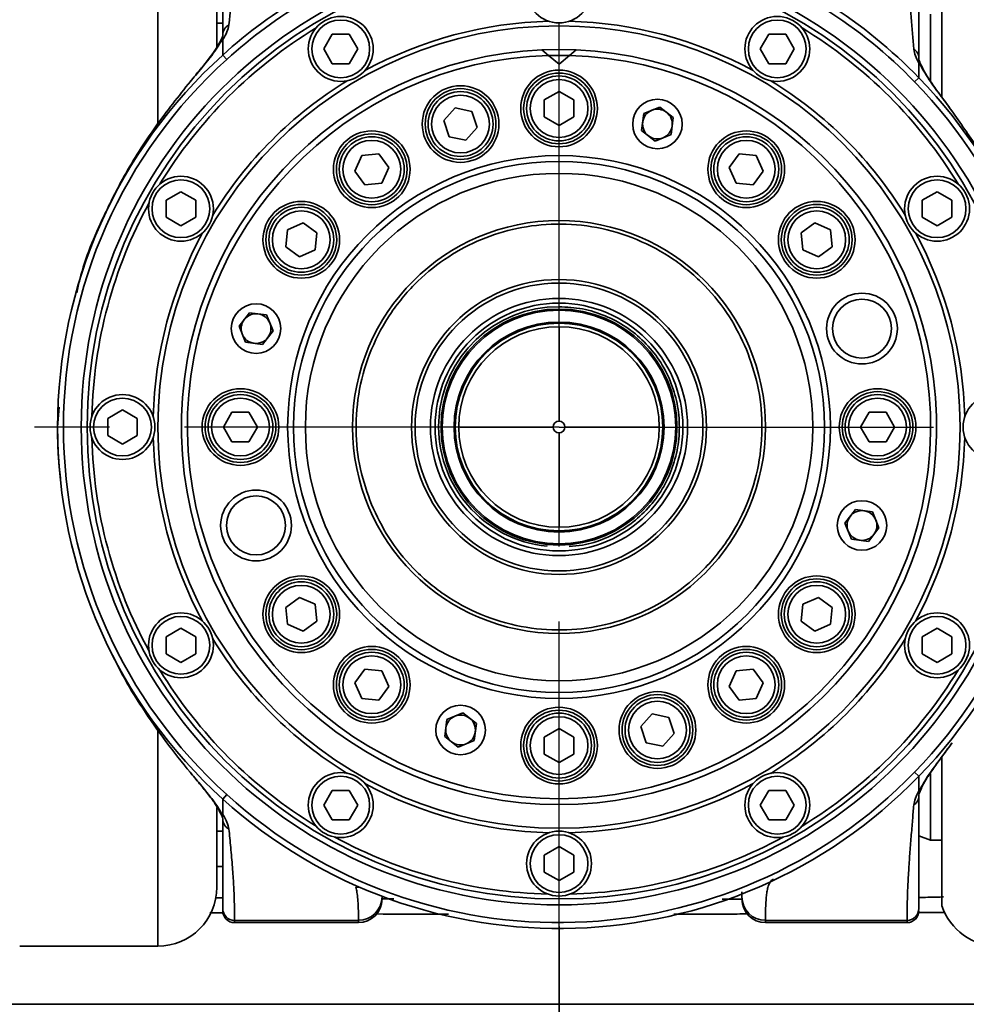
# Model space of a CAD drawing. Header units: millimetres. Extents: x -7686 to -856, y -458 to 6140.
# Tile 17 of 102: x -6837 to -6756, y 4091 to 4174. Entities that reach past the tile are written whole.
import ezdxf

# ---------------------------------------------------------------- set-up
doc = ezdxf.new("R2010")
doc.units = ezdxf.units.MM
doc.header["$LTSCALE"] = 5
doc.linetypes.add('CENTER', pattern=[10.16, 6.35, -1.27, 1.27, -1.27])

msp = doc.modelspace()

# ---------------------------------------------------------------- linework, layer by layer
at = {"color": 4, "linetype": 'CENTER'}
for p, q in [((-6790.949, 3278.593), (-6790.949, 4227.285)), ((-6790.949, 4139.628), (-6946.839, 4139.628)), ((-6790.949, 4139.628), (-6623.837, 4139.628))]:
    msp.add_line(p, q, dxfattribs=at)
at = {"linetype": 'Continuous', "lineweight": 35}
for p, q in [((-6824.949, 4165.128), (-6824.949, 4183.628)), ((-6758.489, 4180.206), (-6758.489, 4167.665)), ((-6819.949, 4178.628), (-6819.949, 4171.821)), ((-6759.449, 4174.628), (-6759.449, 4168.969)), ((-6819.949, 4173.867), (-6819.449, 4173.867)), ((-6819.449, 4172.974), (-6819.449, 4173.628)), ((-6819.449, 4172.461), (-6819.449, 4172.054)), ((-6810.893, 4171.671), (-6810.171, 4172.921)), ((-6810.171, 4172.921), (-6808.728, 4172.921)), ((-6808.728, 4172.921), (-6808.006, 4171.671)), ((-6773.893, 4171.671), (-6773.171, 4172.921)), ((-6773.171, 4172.921), (-6771.728, 4172.921)), ((-6771.728, 4172.921), (-6771.006, 4171.671)), ((-6810.171, 4170.421), (-6810.893, 4171.671)), ((-6808.006, 4171.671), (-6808.728, 4170.421)), ((-6792.41, 4171.595), (-6791.838, 4171.116)), ((-6790.06, 4171.116), (-6789.489, 4171.595)), ((-6773.171, 4170.421), (-6773.893, 4171.671)), ((-6771.006, 4171.671), (-6771.728, 4170.421)), ((-6819.114, 4170.785), (-6819.449, 4171.156)), ((-6790.949, 4170.37), (-6791.838, 4171.116)), ((-6791.836, 4171.116), (-6790.033, 4171.115)), ((-6790.06, 4171.116), (-6790.949, 4170.37)), ((-6808.728, 4170.421), (-6810.171, 4170.421)), ((-6771.728, 4170.421), (-6773.171, 4170.421)), ((-6760.808, 4168.877), (-6760.449, 4169.226)), ((-6792.199, 4167.35), (-6790.949, 4168.072)), ((-6792.199, 4165.907), (-6792.199, 4167.35)), ((-6790.949, 4168.072), (-6789.699, 4167.35)), ((-6789.699, 4167.35), (-6789.699, 4165.907)), ((-6800.705, 4165.607), (-6799.739, 4166.679)), ((-6799.739, 4166.679), (-6798.327, 4166.379)), ((-6783.759, 4166.193), (-6782.415, 4166.749)), ((-6782.415, 4166.749), (-6781.261, 4165.862)), ((-6798.327, 4166.379), (-6797.881, 4165.007)), ((-6790.949, 4165.185), (-6792.199, 4165.907)), ((-6789.699, 4165.907), (-6790.949, 4165.185)), ((-6783.951, 4164.751), (-6783.759, 4166.193)), ((-6781.261, 4165.862), (-6781.452, 4164.42)), ((-6800.259, 4164.234), (-6800.705, 4165.607)), ((-6797.881, 4165.007), (-6798.847, 4163.934)), ((-6798.847, 4163.934), (-6800.259, 4164.234)), ((-6782.797, 4163.864), (-6783.951, 4164.751)), ((-6781.452, 4164.42), (-6782.797, 4163.864)), ((-6808.255, 4161.321), (-6807.668, 4162.639)), ((-6807.668, 4162.639), (-6806.232, 4162.79)), ((-6806.232, 4162.79), (-6805.384, 4161.623)), ((-6776.515, 4161.623), (-6775.666, 4162.79)), ((-6775.666, 4162.79), (-6774.231, 4162.639)), ((-6774.231, 4162.639), (-6773.644, 4161.321)), ((-6805.384, 4161.623), (-6805.971, 4160.304)), ((-6775.928, 4160.304), (-6776.515, 4161.623)), ((-6807.407, 4160.153), (-6808.255, 4161.321)), ((-6773.644, 4161.321), (-6774.492, 4160.153)), ((-6805.971, 4160.304), (-6807.407, 4160.153)), ((-6774.492, 4160.153), (-6775.928, 4160.304)), ((-6824.242, 4158.85), (-6822.992, 4159.572)), ((-6822.992, 4159.572), (-6821.742, 4158.85)), ((-6760.156, 4158.85), (-6758.906, 4159.572)), ((-6758.906, 4159.572), (-6757.656, 4158.85)), ((-6824.242, 4157.407), (-6824.242, 4158.85)), ((-6821.742, 4158.85), (-6821.742, 4157.407)), ((-6760.156, 4157.407), (-6760.156, 4158.85)), ((-6757.656, 4158.85), (-6757.656, 4157.407)), ((-6822.992, 4156.685), (-6824.242, 4157.407)), ((-6821.742, 4157.407), (-6822.992, 4156.685)), ((-6758.906, 4156.685), (-6760.156, 4157.407)), ((-6757.656, 4157.407), (-6758.906, 4156.685)), ((-6813.96, 4156.347), (-6812.642, 4156.934)), ((-6812.642, 4156.934), (-6811.474, 4156.085)), ((-6770.424, 4156.085), (-6769.257, 4156.934)), ((-6769.257, 4156.934), (-6767.938, 4156.347)), ((-6814.111, 4154.911), (-6813.96, 4156.347)), ((-6811.474, 4156.085), (-6811.625, 4154.65)), ((-6770.274, 4154.65), (-6770.424, 4156.085)), ((-6767.938, 4156.347), (-6767.787, 4154.911)), ((-6812.944, 4154.063), (-6814.111, 4154.911)), ((-6767.787, 4154.911), (-6768.955, 4154.063)), ((-6811.625, 4154.65), (-6812.944, 4154.063)), ((-6768.955, 4154.063), (-6770.274, 4154.65)), ((-6818.07, 4148.163), (-6817.183, 4149.316)), ((-6817.183, 4149.316), (-6815.741, 4149.125)), ((-6815.741, 4149.125), (-6815.186, 4147.78)), ((-6817.515, 4146.818), (-6818.07, 4148.163)), ((-6815.186, 4147.78), (-6816.072, 4146.627)), ((-6816.072, 4146.627), (-6817.515, 4146.818)), ((-6833.316, 4141.317), (-6833.449, 4139.628)), ((-6829.199, 4140.35), (-6827.949, 4141.072)), ((-6827.949, 4141.072), (-6826.699, 4140.35)), ((-6819.393, 4139.628), (-6818.671, 4140.878)), ((-6818.671, 4140.878), (-6817.228, 4140.878)), ((-6817.228, 4140.878), (-6816.506, 4139.628)), ((-6765.393, 4139.628), (-6764.671, 4140.878)), ((-6764.671, 4140.878), (-6763.228, 4140.878)), ((-6763.228, 4140.878), (-6762.506, 4139.628)), ((-6829.199, 4138.907), (-6829.199, 4140.35)), ((-6826.699, 4140.35), (-6826.699, 4138.907)), ((-6818.671, 4138.378), (-6819.393, 4139.628)), ((-6816.506, 4139.628), (-6817.228, 4138.378)), ((-6764.671, 4138.378), (-6765.393, 4139.628)), ((-6762.506, 4139.628), (-6763.228, 4138.378)), ((-6827.949, 4138.185), (-6829.199, 4138.907)), ((-6826.699, 4138.907), (-6827.949, 4138.185)), ((-6817.228, 4138.378), (-6818.671, 4138.378)), ((-6763.228, 4138.378), (-6764.671, 4138.378)), ((-6766.713, 4131.476), (-6765.826, 4132.629)), ((-6765.826, 4132.629), (-6764.384, 4132.438)), ((-6764.384, 4132.438), (-6763.828, 4131.094)), ((-6766.158, 4130.131), (-6766.713, 4131.476)), ((-6763.828, 4131.094), (-6764.715, 4129.94)), ((-6764.715, 4129.94), (-6766.158, 4130.131)), ((-6814.111, 4124.345), (-6812.944, 4125.193)), ((-6812.944, 4125.193), (-6811.625, 4124.606)), ((-6770.274, 4124.606), (-6768.955, 4125.193)), ((-6768.955, 4125.193), (-6767.787, 4124.345)), ((-6813.96, 4122.91), (-6814.111, 4124.345)), ((-6811.625, 4124.606), (-6811.474, 4123.171)), ((-6770.424, 4123.171), (-6770.274, 4124.606)), ((-6767.787, 4124.345), (-6767.938, 4122.91)), ((-6811.474, 4123.171), (-6812.642, 4122.323)), ((-6769.257, 4122.323), (-6770.424, 4123.171)), ((-6824.242, 4121.85), (-6822.992, 4122.572)), ((-6822.992, 4122.572), (-6821.742, 4121.85)), ((-6812.642, 4122.323), (-6813.96, 4122.91)), ((-6767.938, 4122.91), (-6769.257, 4122.323)), ((-6760.156, 4121.85), (-6758.906, 4122.572)), ((-6758.906, 4122.572), (-6757.656, 4121.85)), ((-6824.242, 4120.407), (-6824.242, 4121.85)), ((-6821.742, 4121.85), (-6821.742, 4120.407)), ((-6760.156, 4120.407), (-6760.156, 4121.85)), ((-6757.656, 4121.85), (-6757.656, 4120.407)), ((-6822.992, 4119.685), (-6824.242, 4120.407)), ((-6821.742, 4120.407), (-6822.992, 4119.685)), ((-6758.906, 4119.685), (-6760.156, 4120.407)), ((-6757.656, 4120.407), (-6758.906, 4119.685)), ((-6808.255, 4117.936), (-6807.407, 4119.103)), ((-6807.407, 4119.103), (-6805.971, 4118.952)), ((-6805.971, 4118.952), (-6805.384, 4117.634)), ((-6776.515, 4117.634), (-6775.928, 4118.952)), ((-6775.928, 4118.952), (-6774.492, 4119.103)), ((-6774.492, 4119.103), (-6773.644, 4117.936)), ((-6807.668, 4116.617), (-6808.255, 4117.936)), ((-6805.384, 4117.634), (-6806.232, 4116.466)), ((-6775.666, 4116.466), (-6776.515, 4117.634)), ((-6773.644, 4117.936), (-6774.231, 4116.617)), ((-6806.232, 4116.466), (-6807.668, 4116.617)), ((-6774.231, 4116.617), (-6775.666, 4116.466)), ((-6800.637, 4113.394), (-6800.446, 4114.836)), ((-6800.446, 4114.836), (-6799.102, 4115.392)), ((-6799.102, 4115.392), (-6797.948, 4114.505)), ((-6784.018, 4114.25), (-6783.052, 4115.322)), ((-6783.052, 4115.322), (-6781.64, 4115.022)), ((-6781.64, 4115.022), (-6781.194, 4113.65)), ((-6824.949, 4095.628), (-6824.949, 4114.128)), ((-6797.948, 4114.505), (-6798.139, 4113.063)), ((-6792.199, 4113.35), (-6790.949, 4114.072)), ((-6790.949, 4114.072), (-6789.699, 4113.35)), ((-6783.572, 4112.877), (-6784.018, 4114.25)), ((-6799.484, 4112.507), (-6800.637, 4113.394)), ((-6792.199, 4111.907), (-6792.199, 4113.35)), ((-6789.699, 4113.35), (-6789.699, 4111.907)), ((-6781.194, 4113.65), (-6782.16, 4112.577)), ((-6798.139, 4113.063), (-6799.484, 4112.507)), ((-6782.16, 4112.577), (-6783.572, 4112.877)), ((-6790.949, 4111.185), (-6792.199, 4111.907)), ((-6789.699, 4111.907), (-6790.949, 4111.185)), ((-6758.489, 4111.649), (-6758.489, 4099.051)), ((-6822.224, 4110.379), (-6822.02, 4110.133)), ((-6760.808, 4110.379), (-6760.449, 4110.031)), ((-6759.449, 4110.258), (-6759.449, 4104.628)), ((-6760.449, 4108.795), (-6760.449, 4109.23)), ((-6819.114, 4108.471), (-6819.449, 4108.1)), ((-6810.893, 4107.585), (-6810.171, 4108.835)), ((-6810.171, 4108.835), (-6808.728, 4108.835)), ((-6808.728, 4108.835), (-6808.006, 4107.585)), ((-6773.893, 4107.585), (-6773.171, 4108.835)), ((-6773.171, 4108.835), (-6771.728, 4108.835)), ((-6771.728, 4108.835), (-6771.006, 4107.585)), ((-6819.949, 4107.372), (-6819.949, 4100.628)), ((-6810.171, 4106.335), (-6810.893, 4107.585)), ((-6808.006, 4107.585), (-6808.728, 4106.335)), ((-6773.171, 4106.335), (-6773.893, 4107.585)), ((-6771.006, 4107.585), (-6771.728, 4106.335)), ((-6819.449, 4105.628), (-6819.449, 4106.331)), ((-6808.728, 4106.335), (-6810.171, 4106.335)), ((-6771.728, 4106.335), (-6773.171, 4106.335)), ((-6819.449, 4105.389), (-6819.949, 4105.389)), ((-6760.449, 4104.992), (-6759.449, 4104.628)), ((-6792.199, 4103.35), (-6790.949, 4104.072)), ((-6790.949, 4104.072), (-6789.699, 4103.35)), ((-6759.449, 4104.628), (-6758.489, 4104.628)), ((-6792.199, 4101.907), (-6792.199, 4103.35)), ((-6789.699, 4103.35), (-6789.699, 4101.907)), ((-6819.949, 4102.389), (-6819.449, 4102.389)), ((-6790.949, 4101.185), (-6792.199, 4101.907)), ((-6789.699, 4101.907), (-6790.949, 4101.185)), ((-6807.772, 4100.613), (-6808.18, 4100.618)), ((-6775.449, 4099.81), (-6775.449, 4100.225)), ((-6820.101, 4099.734), (-6819.449, 4099.722)), ((-6805.871, 4099.647), (-6804.959, 4099.648)), ((-6758.224, 4098.497), (-6760.476, 4098.472)), ((-6818.449, 4097.819), (-6807.949, 4097.819)), ((-6818.449, 4097.819), (-6818.449, 4097.628)), ((-6818.449, 4097.628), (-6807.949, 4097.628)), ((-6807.949, 4097.628), (-6807.949, 4097.819)), ((-6773.449, 4097.819), (-6761.449, 4097.819)), ((-6773.449, 4097.819), (-6773.449, 4097.628)), ((-6773.449, 4097.628), (-6761.449, 4097.628)), ((-6761.449, 4097.628), (-6761.449, 4097.819)), ((-6836.661, 4095.628), (-6824.949, 4095.628)), ((-6850.949, 4090.719), (-6790.949, 4090.719)), ((-6730.949, 4090.719), (-6790.949, 4090.719))]:
    msp.add_line(p, q, dxfattribs=at)
at = {"linetype": 'Continuous', "lineweight": 35, "flags": 128}
msp.add_lwpolyline([(-6792.408, 4171.595), (-6790.949, 4171.628), (-6789.491, 4171.595)], dxfattribs=at)
at = {"linetype": 'Continuous', "lineweight": 35}
for centre, radius in [((-6790.949, 4139.628), 40.5), ((-6790.949, 4139.628), 40), ((-6790.949, 4176.628), 2.75), ((-6809.449, 4171.671), 2.75), ((-6809.449, 4171.671), 2.45), ((-6772.449, 4171.671), 2.75), ((-6772.449, 4171.671), 2.45), ((-6790.949, 4139.628), 34), ((-6790.949, 4166.628), 3.25), ((-6790.949, 4166.628), 3), ((-6790.949, 4166.628), 2.75), ((-6790.949, 4166.628), 2.45), ((-6799.293, 4165.307), 3.25), ((-6799.293, 4165.307), 3), ((-6799.293, 4165.307), 2.75), ((-6799.293, 4165.307), 2.45), ((-6782.606, 4165.307), 2.1), ((-6806.82, 4161.472), 3.25), ((-6806.82, 4161.472), 3), ((-6806.82, 4161.472), 2.75), ((-6775.079, 4161.472), 3.25), ((-6775.079, 4161.472), 3), ((-6775.079, 4161.472), 2.75), ((-6806.82, 4161.472), 2.45), ((-6775.079, 4161.472), 2.45), ((-6790.949, 4139.628), 23), ((-6790.949, 4139.628), 22.5), ((-6822.992, 4158.128), 2.75), ((-6790.949, 4139.628), 21.5), ((-6758.906, 4158.128), 2.75), ((-6822.992, 4158.128), 2.45), ((-6758.906, 4158.128), 2.45), ((-6812.793, 4155.498), 3.25), ((-6812.793, 4155.498), 3), ((-6812.793, 4155.498), 2.75), ((-6769.106, 4155.498), 3.25), ((-6769.106, 4155.498), 3), ((-6769.106, 4155.498), 2.75), ((-6812.793, 4155.498), 2.45), ((-6769.106, 4155.498), 2.45), ((-6790.949, 4139.628), 17.5), ((-6790.949, 4139.628), 12.5), ((-6790.949, 4139.628), 12.2), ((-6765.271, 4147.972), 3), ((-6816.628, 4147.972), 2.1), ((-6790.949, 4139.628), 10.9), ((-6790.949, 4139.628), 10.5), ((-6765.271, 4147.972), 2.5), ((-6790.949, 4139.628), 10), ((-6790.949, 4139.628), 9.9), ((-6790.949, 4139.628), 8.9), ((-6790.949, 4139.628), 8.8), ((-6790.949, 4139.628), 8.5), ((-6827.949, 4139.628), 2.75), ((-6817.949, 4139.628), 3.25), ((-6817.949, 4139.628), 3), ((-6817.949, 4139.628), 2.75), ((-6763.949, 4139.628), 3.25), ((-6763.949, 4139.628), 3), ((-6763.949, 4139.628), 2.75), ((-6753.949, 4139.628), 2.75), ((-6827.949, 4139.628), 2.45), ((-6817.949, 4139.628), 2.45), ((-6763.949, 4139.628), 2.45), ((-6790.949, 4139.628), 0.5), ((-6816.628, 4131.285), 3), ((-6816.628, 4131.285), 2.5), ((-6765.271, 4131.285), 2.1), ((-6812.793, 4123.758), 3.25), ((-6812.793, 4123.758), 3), ((-6812.793, 4123.758), 2.75), ((-6769.106, 4123.758), 3.25), ((-6769.106, 4123.758), 3), ((-6769.106, 4123.758), 2.75), ((-6812.793, 4123.758), 2.45), ((-6769.106, 4123.758), 2.45), ((-6822.992, 4121.128), 2.75), ((-6822.992, 4121.128), 2.45), ((-6758.906, 4121.128), 2.75), ((-6758.906, 4121.128), 2.45), ((-6806.82, 4117.785), 3.25), ((-6806.82, 4117.785), 3), ((-6775.079, 4117.785), 3.25), ((-6775.079, 4117.785), 3), ((-6806.82, 4117.785), 2.75), ((-6806.82, 4117.785), 2.45), ((-6775.079, 4117.785), 2.75), ((-6775.079, 4117.785), 2.45), ((-6782.606, 4113.95), 3.25), ((-6782.606, 4113.95), 3), ((-6782.606, 4113.95), 2.75), ((-6799.293, 4113.95), 2.1), ((-6790.949, 4112.628), 3.25), ((-6790.949, 4112.628), 3), ((-6782.606, 4113.95), 2.45), ((-6790.949, 4112.628), 2.75), ((-6790.949, 4112.628), 2.45), ((-6809.449, 4107.585), 2.75), ((-6809.449, 4107.585), 2.45), ((-6772.449, 4107.585), 2.75), ((-6772.449, 4107.585), 2.45), ((-6790.949, 4102.628), 2.75), ((-6790.949, 4102.628), 2.45)]:
    msp.add_circle(centre, radius, dxfattribs=at)
for centre, radius, start, end in [((-6790.949, 4139.628), 42.5, 109.01664, 132.11248), ((-6790.949, 4139.628), 42, 109.01664, 132.11248), ((-6790.949, 4139.628), 42, 44.13944, 70.98336), ((-6790.949, 4139.628), 42.5, 44.13944, 70.98336), ((-6790.949, 4139.628), 34.4, 91.43872, 118.56128), ((-6790.949, 4139.628), 34.4, 61.43872, 88.56128), ((-6790.949, 4139.628), 39.6, 121.34093, 148.65907), ((-6790.949, 4139.628), 39.6, 31.34093, 58.65907), ((-6790.949, 4139.628), 32, 92.61551, 87.38449), ((-6790.949, 4139.628), 42.5, 132.11248, 227.88752), ((-6790.949, 4139.628), 42, 132.11248, 227.88752), ((-6790.949, 4139.628), 31.5, 91.61753, 88.38247), ((-6790.949, 4139.628), 42.5, 315.86056, 44.13944), ((-6790.949, 4139.628), 34.4, 121.43872, 148.56128), ((-6790.949, 4139.628), 34.4, 31.43872, 58.56128), ((-6790.949, 4139.628), 42, 315.86056, 44.13944), ((-6782.606, 4165.307), 1.26, 52.44828, 112.44828), ((-6782.606, 4165.307), 1.26, 112.44828, 172.44828), ((-6782.606, 4165.307), 1.26, 352.44828, 52.44828), ((-6782.606, 4165.307), 1.26, 172.44828, 232.44828), ((-6782.606, 4165.307), 1.26, 292.44828, 352.44828), ((-6782.606, 4165.307), 1.26, 232.44828, 292.44828), ((-6790.949, 4139.628), 39.6, 151.34093, 178.65907), ((-6790.949, 4139.628), 34.4, 151.43872, 178.56128), ((-6790.949, 4139.628), 34.4, 1.43872, 28.56128), ((-6790.981, 4139.654), 10.174, 89.81951, 264.50108), ((-6816.628, 4147.972), 1.26, 82.44828, 142.44828), ((-6816.628, 4147.972), 1.26, 22.44828, 82.44828), ((-6816.628, 4147.972), 1.26, 142.44828, 202.44828), ((-6816.628, 4147.972), 1.26, 322.44828, 22.44828), ((-6816.628, 4147.972), 1.26, 202.44828, 262.44828), ((-6816.628, 4147.972), 1.26, 262.44828, 322.44828), ((-6790.949, 4139.628), 39.6, 181.34093, 208.65907), ((-6790.949, 4139.628), 34.4, 181.43872, 208.56128), ((-6790.949, 4139.628), 34.4, 331.43872, 358.56128), ((-6765.271, 4131.285), 1.26, 82.44828, 142.44828), ((-6765.271, 4131.285), 1.26, 22.44828, 82.44828), ((-6765.271, 4131.285), 1.26, 142.44828, 202.44828), ((-6765.271, 4131.285), 1.26, 322.44828, 22.44828), ((-6765.271, 4131.285), 1.26, 202.44828, 262.44828), ((-6765.271, 4131.285), 1.26, 262.44828, 322.44828), ((-6790.949, 4139.628), 34.4, 211.43872, 238.56128), ((-6790.949, 4139.628), 34.4, 301.43872, 328.56128), ((-6790.949, 4139.628), 39.6, 211.34093, 238.65907), ((-6790.949, 4139.628), 39.6, 301.34093, 328.65907), ((-6799.293, 4113.95), 1.26, 112.44828, 172.44828), ((-6799.293, 4113.95), 1.26, 52.44828, 112.44828), ((-6799.293, 4113.95), 1.26, 352.44828, 52.44828), ((-6799.293, 4113.95), 1.26, 172.44828, 232.44828), ((-6799.293, 4113.95), 1.26, 292.44828, 352.44828), ((-6799.293, 4113.95), 1.26, 232.44828, 292.44828), ((-6790.949, 4139.628), 42.5, 227.88752, 315.86056), ((-6790.949, 4139.628), 42, 227.88752, 315.86056), ((-6790.949, 4139.628), 34.4, 241.43872, 268.56128), ((-6790.949, 4139.628), 34.4, 271.43872, 298.56128), ((-6790.949, 4139.628), 39.6, 241.34093, 268.65907), ((-6790.949, 4139.628), 39.6, 271.34093, 298.65907), ((-6824.949, 4100.628), 5, 270, 0), ((-6807.945, 4099.815), 1.995, 269.86978, 359.86919), ((-6773.454, 4099.815), 1.995, 180.13081, 270.13022), ((-6807.949, 4099.628), 2, 270, 0), ((-6773.449, 4099.628), 2, 180, 270), ((-6753.745, 4100.628), 5, 198.38919, 270), ((-6818.452, 4098.817), 0.998, 180.13081, 270.13022), ((-6818.449, 4098.628), 1, 180, 270), ((-6761.447, 4098.817), 0.998, 269.86978, 359.86919), ((-6761.449, 4098.628), 1, 270, 0)]:
    msp.add_arc(centre, radius, start, end, dxfattribs=at)
for points, knots in [([(-6818.449, 4181.437), (-6818.449, 4181.437), (-6818.449, 4181.297), (-6818.45, 4180.857), (-6818.47, 4179.481), (-6818.605, 4176.923), (-6818.817, 4174.784), (-6818.924, 4173.7)], [0, 0, 0, 0, 0.000002, 0.162217, 0.325714, 0.658123, 1, 1, 1, 1]), ([(-6819.449, 4172.859), (-6819.449, 4173.91), (-6819.449, 4175.947), (-6819.449, 4178.469), (-6819.449, 4179.875), (-6819.449, 4180.252), (-6819.449, 4180.442)], [0, 0, 0, 0, 0.346243, 0.670818, 0.834846, 1, 1, 1, 1]), ([(-6760.885, 4171.662), (-6760.956, 4172.536), (-6761.099, 4174.285), (-6761.332, 4177.259), (-6761.389, 4178.685), (-6761.416, 4179.365)], [0, 0, 0, 0, 0.343032, 0.686654, 1, 1, 1, 1]), ([(-6760.449, 4178.116), (-6760.449, 4177.535), (-6760.449, 4176.182), (-6760.449, 4173.398), (-6760.449, 4171.721), (-6760.449, 4170.882)], [0, 0, 0, 0, 0.273701, 0.636893, 1, 1, 1, 1]), ([(-6818.924, 4173.7), (-6819.024, 4173.321), (-6819.124, 4172.942), (-6819.449, 4172.461), (-6819.449, 4172.461)], [0, 0, 0, 0, 0.999983, 1, 1, 1, 1]), ([(-6819.501, 4172.473), (-6819.758, 4172.047), (-6820.308, 4171.135), (-6821.441, 4169.815), (-6822.11, 4169.011), (-6822.189, 4168.917)], [0, 0, 0, 0, 0.436153, 0.933713, 1, 1, 1, 1]), ([(-6819.501, 4172.473), (-6819.578, 4172.406), (-6819.674, 4172.323), (-6819.709, 4172.206), (-6819.715, 4172.185)], [0, 0, 0, 0, 0.8172393, 1, 1, 1, 1]), ([(-6819.452, 4172.914), (-6819.452, 4172.872), (-6819.453, 4172.762), (-6819.488, 4172.632), (-6819.625, 4172.384), (-6819.697, 4172.254)], [0, 0, 0, 0, 0.226819, 0.594187, 1, 1, 1, 1]), ([(-6819.449, 4172.461), (-6819.45, 4172.467), (-6819.45, 4172.478), (-6819.457, 4172.489), (-6819.466, 4172.492), (-6819.479, 4172.488), (-6819.49, 4172.482), (-6819.497, 4172.476), (-6819.501, 4172.473)], [0, 0, 0, 0, 0.31834, 0.540119, 0.77515, 0.869295, 0.948877, 1, 1, 1, 1]), ([(-6819.737, 4172.193), (-6819.815, 4172.04), (-6819.986, 4171.703), (-6820.496, 4170.99), (-6821.22, 4170.082), (-6821.854, 4169.334), (-6822.21, 4168.895), (-6822.262, 4168.832)], [0, 0, 0, 0, 0.1997958, 0.4386802, 0.6959733, 0.9560781, 1, 1, 1, 1]), ([(-6819.449, 4172.054), (-6819.449, 4171.908), (-6819.449, 4171.437), (-6819.449, 4171.162), (-6819.449, 4171.158), (-6819.449, 4171.156)], [0, 0, 0, 0, 0.183263, 0.591156, 1, 1, 1, 1]), ([(-6760.449, 4170.462), (-6760.449, 4170.462), (-6760.717, 4170.92), (-6760.801, 4171.291), (-6760.885, 4171.662)], [0, 0, 0, 0, 0.00002, 1, 1, 1, 1]), ([(-6760.232, 4170.247), (-6760.301, 4170.404), (-6760.439, 4170.715), (-6760.449, 4170.748), (-6760.449, 4170.89), (-6760.449, 4170.899)], [0, 0, 0, 0, 0.484457, 0.964573, 1, 1, 1, 1]), ([(-6760.41, 4170.472), (-6760.413, 4170.475), (-6760.421, 4170.481), (-6760.431, 4170.487), (-6760.446, 4170.488), (-6760.449, 4170.476), (-6760.449, 4170.464), (-6760.449, 4170.462)], [0, 0, 0, 0, 0.0687117, 0.1579535, 0.321789, 0.8749905, 1, 1, 1, 1]), ([(-6760.449, 4169.226), (-6760.449, 4169.228), (-6760.449, 4169.233), (-6760.449, 4169.591), (-6760.449, 4170.24), (-6760.449, 4170.462)], [0, 0, 0, 0, 0.398087, 0.794819, 1, 1, 1, 1]), ([(-6757.663, 4166.432), (-6758.005, 4166.897), (-6758.7, 4167.839), (-6759.737, 4169.24), (-6760.165, 4170.023), (-6760.41, 4170.472)], [0, 0, 0, 0, 0.2923606, 0.5935384, 1, 1, 1, 1]), ([(-6760.223, 4170.197), (-6760.226, 4170.211), (-6760.252, 4170.32), (-6760.337, 4170.401), (-6760.41, 4170.472)], [0, 0, 0, 0, 0.12522, 1, 1, 1, 1]), ([(-6757.676, 4166.447), (-6757.749, 4166.551), (-6758.118, 4167.07), (-6758.736, 4167.889), (-6759.448, 4168.887), (-6759.954, 4169.662), (-6760.13, 4170.041), (-6760.206, 4170.203)], [0, 0, 0, 0, 0.064848, 0.324522, 0.56164, 0.81302, 1, 1, 1, 1]), ([(-6822.189, 4168.917), (-6823.193, 4167.66), (-6825.212, 4165.136), (-6827.667, 4161.274), (-6829.832, 4156.961), (-6831.243, 4153.669), (-6831.747, 4151.39), (-6831.831, 4151.013)], [0, 0, 0, 0, 0.244925, 0.492062, 0.675499, 0.94627, 1, 1, 1, 1]), ([(-6749.573, 4149.279), (-6749.6, 4149.416), (-6749.851, 4150.691), (-6750.619, 4153.152), (-6751.908, 4156.618), (-6753.575, 4160.057), (-6755.492, 4163.355), (-6756.938, 4165.404), (-6757.663, 4166.433)], [0, 0, 0, 0, 0.021015, 0.195609, 0.392349, 0.591034, 0.794848, 1, 1, 1, 1]), ([(-6806.846, 4133.06), (-6807.195, 4134.051), (-6807.914, 4136.092), (-6808.254, 4139.42), (-6807.964, 4142.875), (-6806.947, 4146.272), (-6805.534, 4148.877), (-6804.116, 4150.741), (-6802.565, 4152.401), (-6800.408, 4154.116), (-6797.554, 4155.614), (-6794.475, 4156.567), (-6791.16, 4156.94), (-6787.701, 4156.641), (-6784.306, 4155.626), (-6781.701, 4154.213), (-6779.836, 4152.795), (-6778.18, 4151.242), (-6776.435, 4149.098), (-6775.505, 4147.144), (-6775.053, 4146.196)], [0, 0, 0, 0, 0.058248, 0.119986, 0.18429, 0.249959, 0.315628, 0.347816, 0.380014, 0.441752, 0.5, 0.558248, 0.619986, 0.68429, 0.749959, 0.815628, 0.847816, 0.880014, 0.941752, 1, 1, 1, 1]), ([(-6790.949, 4149.828), (-6790.282, 4149.79), (-6788.947, 4149.714), (-6787.021, 4149.108), (-6785.246, 4148.165), (-6783.69, 4146.887), (-6782.414, 4145.332), (-6781.465, 4143.557), (-6780.881, 4141.631), (-6780.684, 4139.628), (-6780.881, 4137.625), (-6781.465, 4135.7), (-6782.414, 4133.925), (-6783.69, 4132.37), (-6785.246, 4131.089), (-6787.022, 4130.155), (-6788.662, 4129.61), (-6789.703, 4129.539), (-6790.078, 4129.514)], [0, 0, 0, 0, 0.064259, 0.128519, 0.192778, 0.257038, 0.321297, 0.385557, 0.449816, 0.514076, 0.578335, 0.642595, 0.706854, 0.771114, 0.835373, 0.899633, 0.963892, 1, 1, 1, 1]), ([(-6790.949, 4140.125), (-6790.949, 4140.811), (-6790.949, 4142.363), (-6790.949, 4144.79), (-6790.949, 4146.77), (-6790.949, 4147.806), (-6790.949, 4148.037)], [0, 0, 0, 0, 0.2556, 0.578286, 0.90644, 1, 1, 1, 1]), ([(-6775.053, 4146.196), (-6774.704, 4145.205), (-6773.985, 4143.164), (-6773.645, 4139.836), (-6773.935, 4136.381), (-6774.952, 4132.985), (-6776.364, 4130.38), (-6777.783, 4128.515), (-6779.334, 4126.856), (-6781.491, 4125.14), (-6784.345, 4123.643), (-6787.424, 4122.689), (-6790.739, 4122.317), (-6794.197, 4122.616), (-6797.593, 4123.63), (-6800.197, 4125.043), (-6802.063, 4126.461), (-6803.718, 4128.014), (-6805.463, 4130.159), (-6806.394, 4132.112), (-6806.846, 4133.06)], [0, 0, 0, 0, 0.058248, 0.119986, 0.18429, 0.249959, 0.315628, 0.347816, 0.380014, 0.441752, 0.5, 0.558248, 0.619986, 0.68429, 0.749959, 0.815628, 0.847816, 0.880014, 0.941752, 1, 1, 1, 1]), ([(-6833.449, 4139.628), (-6833.449, 4139.628), (-6833.449, 4138.512), (-6833.424, 4137.057), (-6833.242, 4135.627), (-6833.2, 4135.299)], [0, 0, 0, 0, 0.000014, 0.770396, 1, 1, 1, 1]), ([(-6791.449, 4139.628), (-6793.362, 4139.628), (-6795.987, 4139.628), (-6798.612, 4139.628), (-6799.325, 4139.628)], [0, 0, 0, 0, 0.72822, 1, 1, 1, 1]), ([(-6790.949, 4139.136), (-6790.949, 4138.448), (-6790.949, 4136.895), (-6790.949, 4134.466), (-6790.949, 4132.455), (-6790.949, 4131.388), (-6790.949, 4131.128)], [0, 0, 0, 0, 0.252877, 0.571454, 0.895429, 1, 1, 1, 1]), ([(-6790.455, 4139.628), (-6788.541, 4139.628), (-6785.886, 4139.628), (-6783.233, 4139.628), (-6782.493, 4139.628)], [0, 0, 0, 0, 0.721044, 1, 1, 1, 1]), ([(-6828.782, 4120.28), (-6828.523, 4119.753), (-6827.755, 4118.188), (-6826.245, 4115.752), (-6824.306, 4112.95), (-6822.895, 4111.211), (-6822.189, 4110.339)], [0, 0, 0, 0, 0.1430204, 0.4250358, 0.7118976, 1, 1, 1, 1]), ([(-6760.41, 4108.784), (-6760.301, 4109.001), (-6760.081, 4109.436), (-6759.558, 4110.237), (-6758.864, 4111.201), (-6758.245, 4112.032), (-6757.837, 4112.586), (-6757.721, 4112.745), (-6757.663, 4112.824)], [0, 0, 0, 0, 0.201837, 0.407076, 0.651539, 0.902213, 0.951092, 1, 1, 1, 1]), ([(-6760.222, 4109.04), (-6760.22, 4109.046), (-6760.14, 4109.249), (-6759.833, 4109.786), (-6759.221, 4110.699), (-6758.459, 4111.735), (-6757.905, 4112.49), (-6757.639, 4112.854)], [0, 0, 0, 0, 0.006759, 0.260912, 0.518654, 0.768615, 1, 1, 1, 1]), ([(-6822.189, 4110.339), (-6822.024, 4110.142), (-6821.694, 4109.747), (-6821.222, 4109.181), (-6820.777, 4108.638), (-6820.307, 4108.04), (-6819.846, 4107.405), (-6819.616, 4106.992), (-6819.501, 4106.783)], [0, 0, 0, 0, 0.138558, 0.277943, 0.420387, 0.564096, 0.77996, 1, 1, 1, 1]), ([(-6821.797, 4109.863), (-6821.738, 4109.791), (-6821.384, 4109.364), (-6820.797, 4108.655), (-6820.166, 4107.816), (-6819.825, 4107.289), (-6819.739, 4107.087), (-6819.726, 4107.056)], [0, 0, 0, 0, 0.058927, 0.3506944, 0.6577071, 0.94788, 1, 1, 1, 1]), ([(-6760.449, 4110.031), (-6760.449, 4110.03), (-6760.449, 4110.028), (-6760.449, 4109.7), (-6760.449, 4109.291), (-6760.449, 4109.23)], [0, 0, 0, 0, 0.460521, 0.919474, 1, 1, 1, 1]), ([(-6760.447, 4108.326), (-6760.446, 4108.372), (-6760.445, 4108.497), (-6760.408, 4108.649), (-6760.283, 4108.898), (-6760.222, 4109.018)], [0, 0, 0, 0, 0.233443, 0.630319, 1, 1, 1, 1]), ([(-6760.41, 4108.784), (-6760.336, 4108.855), (-6760.255, 4108.931), (-6760.229, 4109.034), (-6760.227, 4109.042)], [0, 0, 0, 0, 0.9232596, 1, 1, 1, 1]), ([(-6819.449, 4106.796), (-6819.449, 4107.1), (-6819.449, 4107.795), (-6819.449, 4108.091), (-6819.449, 4108.097), (-6819.449, 4108.1)], [0, 0, 0, 0, 0.279631, 0.639396, 1, 1, 1, 1]), ([(-6760.885, 4107.595), (-6760.801, 4107.966), (-6760.717, 4108.336), (-6760.449, 4108.795), (-6760.449, 4108.795)], [0, 0, 0, 0, 0.99998, 1, 1, 1, 1]), ([(-6760.449, 4108.795), (-6760.449, 4108.789), (-6760.449, 4108.78), (-6760.444, 4108.771), (-6760.437, 4108.768), (-6760.426, 4108.772), (-6760.419, 4108.777), (-6760.413, 4108.782), (-6760.41, 4108.784)], [0, 0, 0, 0, 0.31893, 0.54093, 0.776298, 0.870586, 0.950069, 1, 1, 1, 1]), ([(-6760.449, 4108.374), (-6760.449, 4107.535), (-6760.449, 4105.853), (-6760.449, 4102.687), (-6760.449, 4100.573), (-6760.449, 4099.314), (-6760.449, 4098.981), (-6760.449, 4098.815)], [0, 0, 0, 0, 0.228936, 0.458469, 0.72613, 0.863086, 1, 1, 1, 1]), ([(-6761.449, 4097.819), (-6761.449, 4097.819), (-6761.449, 4097.883), (-6761.449, 4098.041), (-6761.448, 4098.37), (-6761.443, 4098.785), (-6761.43, 4099.454), (-6761.398, 4100.491), (-6761.325, 4101.919), (-6761.219, 4103.438), (-6761.104, 4104.899), (-6760.984, 4106.35), (-6760.918, 4107.18), (-6760.885, 4107.595)], [0, 0, 0, 0, 0.000002, 0.067188, 0.134516, 0.202237, 0.270075, 0.408321, 0.547287, 0.660443, 0.773662, 0.886745, 1, 1, 1, 1]), ([(-6819.717, 4107.06), (-6819.71, 4107.043), (-6819.683, 4106.98), (-6819.612, 4106.884), (-6819.538, 4106.817), (-6819.501, 4106.783)], [0, 0, 0, 0, 0.1592223, 0.5736019, 1, 1, 1, 1]), ([(-6819.694, 4107), (-6819.619, 4106.854), (-6819.458, 4106.543), (-6819.45, 4106.526), (-6819.45, 4106.384), (-6819.45, 4106.37)], [0, 0, 0, 0, 0.441429, 0.946626, 1, 1, 1, 1]), ([(-6819.501, 4106.783), (-6819.496, 4106.78), (-6819.486, 4106.772), (-6819.473, 4106.766), (-6819.451, 4106.765), (-6819.45, 4106.782), (-6819.449, 4106.796)], [0, 0, 0, 0, 0.07337, 0.165989, 0.339293, 1, 1, 1, 1]), ([(-6819.449, 4106.796), (-6819.449, 4106.796), (-6819.124, 4106.314), (-6819.024, 4105.935), (-6818.924, 4105.557)], [0, 0, 0, 0, 0.0000173, 1, 1, 1, 1]), ([(-6819.449, 4098.815), (-6819.449, 4098.998), (-6819.449, 4099.368), (-6819.449, 4100.76), (-6819.449, 4103.292), (-6819.449, 4105.346), (-6819.449, 4106.397)], [0, 0, 0, 0, 0.161177, 0.323637, 0.653756, 1, 1, 1, 1]), ([(-6818.924, 4105.557), (-6818.875, 4105.043), (-6818.777, 4104.015), (-6818.622, 4102.329), (-6818.518, 4100.789), (-6818.476, 4099.688), (-6818.458, 4098.942), (-6818.452, 4098.464), (-6818.449, 4098.071), (-6818.449, 4097.903), (-6818.449, 4097.819)], [0, 0, 0, 0, 0.170845, 0.341829, 0.504966, 0.668426, 0.750974, 0.833634, 0.916722, 1, 1, 1, 1]), ([(-6807.949, 4097.819), (-6807.949, 4097.819), (-6807.949, 4097.883), (-6807.949, 4098.041), (-6807.952, 4098.419), (-6807.963, 4098.959), (-6807.999, 4099.613), (-6808.063, 4100.224), (-6808.141, 4100.487), (-6808.18, 4100.618)], [0, 0, 0, 0, 0.000003, 0.116147, 0.232461, 0.424278, 0.616149, 0.807895, 1, 1, 1, 1]), ([(-6772.78, 4101.293), (-6772.823, 4101.277), (-6772.912, 4101.245), (-6773.087, 4101.039), (-6773.234, 4100.689), (-6773.328, 4100.24), (-6773.4, 4099.642), (-6773.437, 4098.919), (-6773.449, 4098.208), (-6773.449, 4097.949), (-6773.449, 4097.819)], [0, 0, 0, 0, 0.1287805, 0.2705446, 0.412635, 0.4996316, 0.5867273, 0.7611072, 0.8804346, 1, 1, 1, 1]), ([(-6760.449, 4099.759), (-6759.935, 4099.766), (-6759.189, 4099.777), (-6758.557, 4099.797), (-6758.36, 4099.803)], [0, 0, 0, 0, 0.688434, 1, 1, 1, 1]), ([(-6777.112, 4099.625), (-6776.88, 4099.623), (-6776.321, 4099.617), (-6775.77, 4099.619), (-6775.448, 4099.62)], [0, 0, 0, 0, 0.414304, 1, 1, 1, 1]), ([(-6819.413, 4098.45), (-6819.56, 4098.452), (-6819.956, 4098.455), (-6820.312, 4098.459), (-6820.536, 4098.462)], [0, 0, 0, 0, 0.371756, 1, 1, 1, 1]), ([(-6800.312, 4098.338), (-6800.816, 4098.339), (-6802.868, 4098.342), (-6804.895, 4098.352), (-6806.424, 4098.359)], [0, 0, 0, 0, 0.2454671, 1, 1, 1, 1]), ([(-6774.957, 4098.361), (-6775.258, 4098.359), (-6777.107, 4098.349), (-6779.208, 4098.342), (-6781.008, 4098.339), (-6781.23, 4098.339)], [0, 0, 0, 0, 0.145631, 0.894376, 1, 1, 1, 1]), ([(-6790.949, 4097.297), (-6790.949, 4097.115), (-6790.949, 4096.534), (-6790.949, 4094.916), (-6790.949, 4092.539), (-6790.949, 4091.325), (-6790.949, 4090.719)], [0, 0, 0, 0, 0.132202, 0.421469, 0.710741, 1, 1, 1, 1]), ([(-6790.949, 4089.628), (-6790.949, 4089.626), (-6790.949, 4089.622), (-6790.949, 4089.963), (-6790.949, 4090.467), (-6790.949, 4090.719)], [0, 0, 0, 0, 0.499043, 0.749524, 1, 1, 1, 1])]:
    msp.add_open_spline(points, degree=3, knots=knots, dxfattribs=at)
for points in [[(-6819.449, 4172.859), (-6819.442, 4172.945), (-6819.428, 4173.116), (-6819.317, 4173.354), (-6819.151, 4173.56), (-6819, 4173.653), (-6818.924, 4173.7)], [(-6760.449, 4170.882), (-6760.455, 4170.959), (-6760.466, 4171.111), (-6760.557, 4171.327), (-6760.694, 4171.519), (-6760.821, 4171.614), (-6760.885, 4171.662)], [(-6760.885, 4107.595), (-6760.821, 4107.642), (-6760.694, 4107.737), (-6760.557, 4107.93), (-6760.466, 4108.145), (-6760.455, 4108.298), (-6760.449, 4108.374)], [(-6819.449, 4106.397), (-6819.442, 4106.312), (-6819.428, 4106.14), (-6819.317, 4105.903), (-6819.151, 4105.696), (-6819, 4105.603), (-6818.924, 4105.557)]]:
    msp.add_open_spline(points, degree=3, dxfattribs=at)

doc.saveas('drawing.dxf')
